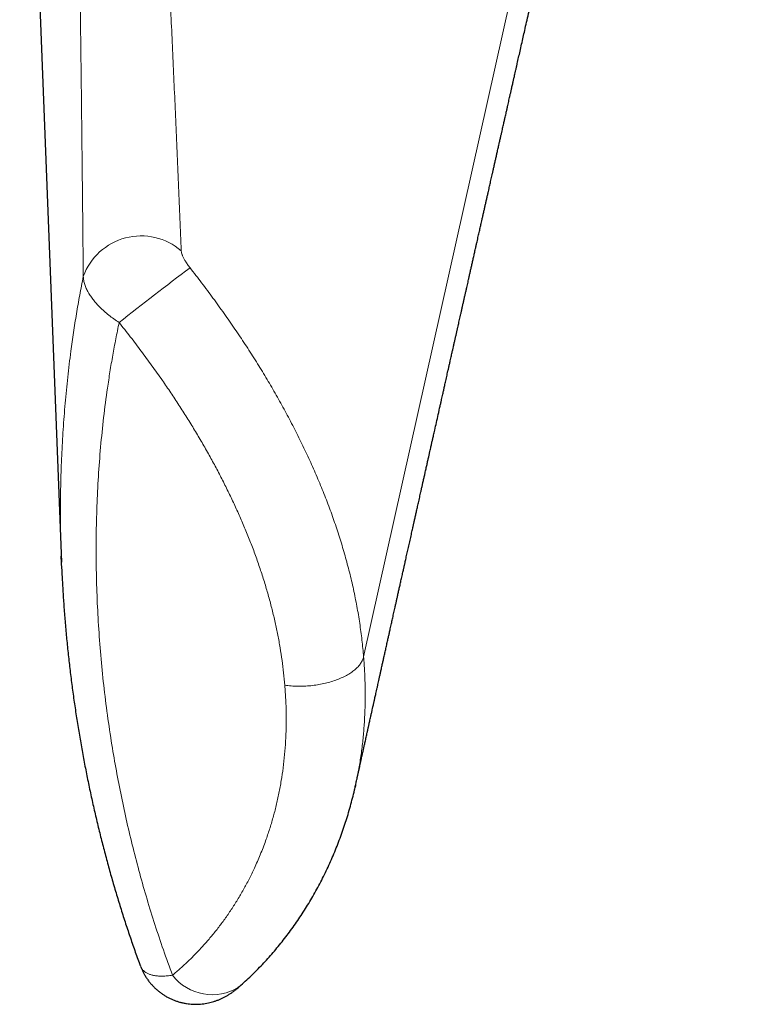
# Model space of a CAD drawing. Header units: millimetres. Extents: x 8 to 927, y 12 to 1100.
# Tile 3 of 33: x 549 to 568, y 485 to 511. Entities that reach past the tile are written whole.
import ezdxf

# ---------------------------------------------------------------- set-up
doc = ezdxf.new("R2010")
doc.units = ezdxf.units.MM

msp = doc.modelspace()

# ---------------------------------------------------------------- linework, layer by layer
at = {"color": 8, "linetype": 'Continuous', "lineweight": 0}
msp.add_line((557.76, 494.512), (567.878, 539.932), dxfattribs=at)
at = {"color": 7, "linetype": 'Continuous', "lineweight": 30}
for p, q in [((548.83, 524.958), (549.914, 496.97)), ((549.923, 496.793), (549.911, 497.129))]:
    msp.add_line(p, q, dxfattribs=at)
at = {"color": 8, "linetype": 'Continuous', "lineweight": 0}
for centre, radius, start, end in [((551.984, 503.846), 1.598, 49.3917, 160.0815), ((606.832, 433.119), 89.343, 126.84769, 128.3393), ((553.828, 487.037), 1.302, 217.6642, 302.3258)]:
    msp.add_arc(centre, radius, start, end, dxfattribs=at)
for points, knots in [([(551.54, 538.283), (551.591, 536.962), (551.668, 534.981), (551.777, 532.329), (551.862, 530.32), (551.951, 528.29), (552.043, 526.237), (552.138, 524.177), (552.235, 522.109), (552.334, 520.031), (552.427, 518.116), (552.511, 516.365), (552.587, 514.78), (552.663, 513.188), (552.739, 511.585), (552.813, 509.973), (552.886, 508.348), (552.956, 506.713), (553.001, 505.61), (553.024, 505.059)], [0, 0, 0, 0, 0.122737, 0.184106, 0.245475, 0.308315, 0.371155, 0.433995, 0.496839, 0.559683, 0.622527, 0.669704, 0.716881, 0.764059, 0.811236, 0.858427, 0.905618, 0.95281, 1, 1, 1, 1]), ([(550.481, 504.391), (550.476, 504.93), (550.466, 506.009), (550.449, 507.612), (550.431, 509.205), (550.409, 510.965), (550.385, 512.891), (550.357, 514.98), (550.327, 517.059), (550.297, 519.129), (550.266, 521.192), (550.229, 523.59), (550.185, 526.323), (550.132, 529.635), (550.074, 533.185), (550.033, 535.709), (550.013, 536.971)], [0, 0, 0, 0, 0.047689, 0.095379, 0.143069, 0.190759, 0.254359, 0.317959, 0.381559, 0.445138, 0.508717, 0.572295, 0.667666, 0.763037, 0.881518, 1, 1, 1, 1]), ([(553.024, 505.059), (553.024, 505.056), (553.025, 505.038), (553.032, 505.002), (553.045, 504.961), (553.064, 504.914), (553.09, 504.86), (553.134, 504.783), (553.188, 504.7), (553.232, 504.643), (553.254, 504.614)], [0, 0, 0, 0, 0.0311339, 0.1548925, 0.2787491, 0.3254471, 0.4756492, 0.6260222, 0.8129154, 1, 1, 1, 1]), ([(553.254, 504.614), (553.355, 504.484), (553.556, 504.225), (553.85, 503.829), (554.138, 503.43), (554.417, 503.029), (554.686, 502.627), (554.944, 502.225), (555.194, 501.82), (555.434, 501.411), (555.668, 500.996), (555.893, 500.576), (556.109, 500.149), (556.314, 499.72), (556.507, 499.289), (556.688, 498.858), (556.856, 498.428), (557.01, 497.998), (557.152, 497.567), (557.28, 497.137), (557.396, 496.702), (557.499, 496.264), (557.587, 495.823), (557.661, 495.384), (557.719, 494.946), (557.748, 494.657), (557.76, 494.512), (557.76, 494.512)], [0, 0, 0, 0, 0.041729, 0.083458, 0.125333, 0.167209, 0.208027, 0.248874, 0.289728, 0.330573, 0.371391, 0.413191, 0.455023, 0.496865, 0.538695, 0.580494, 0.62182, 0.663179, 0.70455, 0.745908, 0.787232, 0.829759, 0.872324, 0.914902, 0.957468, 0.999995, 1, 1, 1, 1]), ([(549.911, 497.129), (549.906, 497.24), (549.892, 497.617), (549.886, 498.26), (549.894, 499.018), (549.919, 499.737), (549.956, 500.418), (550.008, 501.097), (550.074, 501.774), (550.148, 502.388), (550.226, 502.937), (550.302, 503.423), (550.386, 503.907), (550.45, 504.229), (550.481, 504.391)], [0, 0, 0, 0, 0.045521, 0.154311, 0.263078, 0.356435, 0.449816, 0.543204, 0.636582, 0.729937, 0.797425, 0.864912, 0.932456, 1, 1, 1, 1]), ([(551.411, 503.195), (551.365, 503.226), (551.273, 503.287), (551.143, 503.385), (551.021, 503.488), (550.914, 503.589), (550.822, 503.686), (550.743, 503.78), (550.673, 503.875), (550.61, 503.974), (550.557, 504.077), (550.516, 504.184), (550.488, 504.289), (550.484, 504.357), (550.481, 504.391)], [0, 0, 0, 0, 0.08454, 0.16908, 0.256211, 0.343341, 0.417829, 0.492317, 0.56862, 0.644923, 0.73217, 0.819417, 0.909709, 1, 1, 1, 1]), ([(551.411, 503.195), (551.382, 503.053), (551.324, 502.77), (551.245, 502.344), (551.173, 501.916), (551.091, 501.377), (551.007, 500.726), (550.928, 499.961), (550.87, 499.193), (550.832, 498.423), (550.813, 497.651), (550.814, 496.878), (550.834, 496.103), (550.874, 495.328), (550.932, 494.552), (551.009, 493.775), (551.106, 492.999), (551.216, 492.258), (551.337, 491.553), (551.467, 490.883), (551.612, 490.214), (551.771, 489.547), (551.945, 488.881), (552.134, 488.218), (552.339, 487.556), (552.558, 486.897), (552.718, 486.46), (552.798, 486.242)], [0, 0, 0, 0, 0.025592, 0.051185, 0.076797, 0.102409, 0.147735, 0.193074, 0.238413, 0.283741, 0.329062, 0.374394, 0.419726, 0.465047, 0.510367, 0.555698, 0.601028, 0.646348, 0.685598, 0.724859, 0.764123, 0.803383, 0.842633, 0.881941, 0.921249, 0.960624, 1, 1, 1, 1]), ([(555.713, 493.773), (555.704, 493.88), (555.684, 494.095), (555.643, 494.419), (555.593, 494.746), (555.534, 495.074), (555.465, 495.405), (555.385, 495.739), (555.296, 496.076), (555.197, 496.417), (555.088, 496.758), (554.969, 497.1), (554.842, 497.442), (554.707, 497.78), (554.565, 498.113), (554.417, 498.441), (554.262, 498.769), (554.099, 499.096), (553.929, 499.422), (553.751, 499.749), (553.565, 500.076), (553.372, 500.402), (553.172, 500.727), (552.966, 501.05), (552.753, 501.372), (552.52, 501.713), (552.265, 502.073), (551.987, 502.451), (551.703, 502.826), (551.508, 503.072), (551.411, 503.195)], [0, 0, 0, 0, 0.033819, 0.067646, 0.101465, 0.13555, 0.169642, 0.203727, 0.238638, 0.273558, 0.308469, 0.343657, 0.378852, 0.41404, 0.448087, 0.482141, 0.516189, 0.550461, 0.584739, 0.619011, 0.653952, 0.688898, 0.723839, 0.758995, 0.794157, 0.829313, 0.871888, 0.91456, 0.957232, 1, 1, 1, 1]), ([(557.76, 494.512), (557.76, 494.512), (557.77, 494.384), (557.787, 494.129), (557.801, 493.749), (557.802, 493.371), (557.791, 492.995), (557.768, 492.623), (557.732, 492.251), (557.683, 491.882), (557.624, 491.521), (557.574, 491.288), (557.55, 491.174)], [0, 0, 0, 0, 0.000015, 0.110208, 0.220426, 0.330619, 0.441762, 0.552931, 0.664074, 0.778206, 0.892365, 1, 1, 1, 1]), ([(552.798, 486.242), (552.868, 486.301), (553.009, 486.421), (553.214, 486.612), (553.413, 486.81), (553.607, 487.018), (553.795, 487.235), (553.978, 487.462), (554.154, 487.699), (554.324, 487.945), (554.487, 488.201), (554.641, 488.465), (554.787, 488.738), (554.934, 489.04), (555.079, 489.371), (555.21, 489.71), (555.319, 490.033), (555.411, 490.338), (555.492, 490.65), (555.562, 490.969), (555.622, 491.294), (555.672, 491.628), (555.71, 491.97), (555.736, 492.32), (555.75, 492.676), (555.751, 493.037), (555.74, 493.403), (555.722, 493.65), (555.713, 493.773)], [0, 0, 0, 0, 0.036854, 0.073715, 0.110569, 0.147649, 0.184735, 0.221814, 0.259642, 0.297477, 0.335304, 0.37341, 0.411523, 0.449629, 0.496048, 0.542529, 0.579767, 0.617013, 0.65425, 0.691811, 0.729381, 0.766941, 0.805583, 0.844235, 0.882876, 0.921914, 0.960962, 1, 1, 1, 1]), ([(551.959, 486.494), (551.963, 486.482), (551.974, 486.449), (552.006, 486.401), (552.052, 486.352), (552.108, 486.311), (552.171, 486.277), (552.245, 486.251), (552.331, 486.231), (552.429, 486.219), (552.542, 486.217), (552.664, 486.223), (552.753, 486.235), (552.798, 486.242)], [0, 0, 0, 0, 0.047778, 0.142951, 0.2388, 0.326217, 0.414151, 0.503693, 0.593783, 0.693412, 0.793785, 0.896492, 1, 1, 1, 1])]:
    msp.add_open_spline(points, degree=3, knots=knots, dxfattribs=at)
at = {"color": 7, "linetype": 'Continuous', "lineweight": 30}
for points, knots in [([(557.551, 491.174), (557.553, 491.184), (557.559, 491.215), (557.57, 491.264), (557.583, 491.32), (557.592, 491.363), (557.599, 491.395), (557.605, 491.419), (557.61, 491.446), (557.617, 491.477), (557.626, 491.514), (557.635, 491.557), (557.661, 491.673), (557.688, 491.795), (557.715, 491.921), (557.728, 491.978), (557.739, 492.029), (557.749, 492.072), (557.756, 492.106), (557.763, 492.137), (557.77, 492.169), (557.779, 492.208), (557.789, 492.253), (557.801, 492.306), (557.813, 492.364), (557.827, 492.425), (557.84, 492.485), (557.852, 492.539), (557.862, 492.583), (557.87, 492.617), (557.876, 492.646), (557.882, 492.675), (557.889, 492.706), (557.898, 492.745), (557.908, 492.79), (557.919, 492.842), (557.932, 492.899), (557.947, 492.968), (557.964, 493.046), (557.983, 493.129), (557.999, 493.201), (558.012, 493.261), (558.022, 493.306), (558.03, 493.341), (558.036, 493.369), (558.042, 493.394), (558.048, 493.422), (558.056, 493.459), (558.067, 493.506), (558.08, 493.566), (558.095, 493.633), (558.112, 493.709), (558.129, 493.786), (558.146, 493.863), (558.163, 493.939), (558.181, 494.021), (558.2, 494.107), (558.218, 494.186), (558.233, 494.254), (558.245, 494.309), (558.256, 494.36), (558.267, 494.409), (558.278, 494.457), (558.293, 494.526), (558.314, 494.618), (558.335, 494.713), (558.352, 494.792), (558.366, 494.854), (558.38, 494.914), (558.392, 494.971), (558.404, 495.022), (558.414, 495.068), (558.424, 495.112), (558.434, 495.159), (558.446, 495.214), (558.46, 495.275), (558.474, 495.339), (558.489, 495.404), (558.502, 495.465), (558.516, 495.528), (558.531, 495.594), (558.546, 495.664), (558.561, 495.731), (558.578, 495.804), (558.596, 495.885), (558.616, 495.974), (558.636, 496.067), (558.658, 496.164), (558.681, 496.268), (558.705, 496.375), (558.726, 496.469), (558.744, 496.549), (558.758, 496.613), (558.772, 496.676), (558.785, 496.734), (558.796, 496.784), (558.805, 496.823), (558.812, 496.856), (558.819, 496.887), (558.827, 496.92), (558.836, 496.962), (558.848, 497.013), (558.861, 497.075), (558.876, 497.142), (558.892, 497.212), (558.908, 497.284), (558.924, 497.355), (558.94, 497.428), (558.957, 497.501), (558.973, 497.576), (558.99, 497.652), (559.007, 497.724), (559.021, 497.79), (559.034, 497.847), (559.044, 497.893), (559.052, 497.929), (559.059, 497.961), (559.067, 497.994), (559.075, 498.032), (559.085, 498.074), (559.095, 498.121), (559.11, 498.188), (559.13, 498.278), (559.156, 498.392), (559.179, 498.495), (559.199, 498.584), (559.215, 498.657), (559.231, 498.727), (559.244, 498.787), (559.255, 498.835), (559.263, 498.873), (559.27, 498.904), (559.276, 498.93), (559.282, 498.955), (559.289, 498.985), (559.297, 499.022), (559.307, 499.067), (559.321, 499.132), (559.34, 499.213), (559.363, 499.317), (559.387, 499.424), (559.411, 499.533), (559.433, 499.632), (559.454, 499.721), (559.472, 499.803), (559.488, 499.874), (559.502, 499.936), (559.514, 499.991), (559.525, 500.04), (559.535, 500.086), (559.545, 500.129), (559.555, 500.173), (559.565, 500.22), (559.577, 500.274), (559.591, 500.334), (559.616, 500.443), (559.651, 500.602), (559.698, 500.81), (559.736, 500.98), (559.765, 501.108), (559.783, 501.19), (559.8, 501.264), (559.814, 501.33), (559.827, 501.388), (559.839, 501.438), (559.849, 501.485), (559.86, 501.535), (559.873, 501.59), (559.886, 501.651), (559.902, 501.718), (559.917, 501.789), (559.934, 501.863), (559.951, 501.94), (559.97, 502.023), (559.99, 502.111), (560.009, 502.194), (560.025, 502.267), (560.039, 502.329), (560.051, 502.385), (560.063, 502.437), (560.076, 502.496), (560.092, 502.565), (560.11, 502.647), (560.129, 502.732), (560.149, 502.819), (560.168, 502.903), (560.186, 502.985), (560.204, 503.063), (560.22, 503.137), (560.236, 503.206), (560.251, 503.275), (560.267, 503.346), (560.284, 503.422), (560.303, 503.502), (560.321, 503.585), (560.34, 503.67), (560.359, 503.755), (560.379, 503.841), (560.398, 503.928), (560.418, 504.015), (560.437, 504.097), (560.454, 504.174), (560.47, 504.244), (560.486, 504.317), (560.503, 504.395), (560.523, 504.484), (560.545, 504.578), (560.567, 504.676), (560.59, 504.779), (560.614, 504.886), (560.639, 504.998), (560.663, 505.105), (560.685, 505.202), (560.704, 505.286), (560.721, 505.363), (560.737, 505.433), (560.752, 505.5), (560.767, 505.564), (560.78, 505.625), (560.793, 505.683), (560.807, 505.741), (560.821, 505.805), (560.838, 505.88), (560.857, 505.966), (560.878, 506.06), (560.899, 506.153), (560.92, 506.245), (560.94, 506.335), (560.961, 506.426), (560.981, 506.515), (560.999, 506.596), (561.015, 506.668), (561.03, 506.732), (561.044, 506.794), (561.058, 506.857), (561.073, 506.924), (561.089, 506.996), (561.107, 507.073), (561.126, 507.157), (561.146, 507.248), (561.168, 507.343), (561.19, 507.44), (561.212, 507.538), (561.235, 507.642), (561.259, 507.748), (561.283, 507.855), (561.305, 507.954), (561.326, 508.045), (561.345, 508.129), (561.362, 508.203), (561.377, 508.27), (561.39, 508.33), (561.403, 508.385), (561.414, 508.436), (561.425, 508.483), (561.436, 508.534), (561.45, 508.593), (561.466, 508.664), (561.484, 508.745), (561.502, 508.824), (561.519, 508.899), (561.535, 508.97), (561.551, 509.044), (561.569, 509.123), (561.587, 509.204), (561.604, 509.278), (561.618, 509.341), (561.63, 509.394), (561.641, 509.44), (561.65, 509.482), (561.659, 509.52), (561.669, 509.563), (561.681, 509.617), (561.696, 509.684), (561.713, 509.758), (561.73, 509.837), (561.767, 509.998), (561.811, 510.195), (561.863, 510.423), (561.903, 510.603), (561.946, 510.793), (561.992, 510.997), (562.042, 511.218), (562.083, 511.398), (562.115, 511.539), (562.138, 511.64), (562.162, 511.75), (562.188, 511.863), (562.213, 511.973), (562.238, 512.084), (562.263, 512.195), (562.288, 512.305), (562.311, 512.406), (562.332, 512.498), (562.348, 512.573), (562.362, 512.632), (562.372, 512.677), (562.381, 512.719), (562.391, 512.76), (562.401, 512.806), (562.413, 512.859), (562.427, 512.921), (562.443, 512.989), (562.459, 513.062), (562.476, 513.138), (562.499, 513.241), (562.529, 513.371), (562.559, 513.504), (562.584, 513.614), (562.602, 513.696), (562.62, 513.774), (562.636, 513.845), (562.651, 513.909), (562.664, 513.967), (562.675, 514.018), (562.685, 514.062), (562.695, 514.104), (562.704, 514.147), (562.715, 514.195), (562.728, 514.249), (562.741, 514.31), (562.758, 514.384), (562.778, 514.473), (562.802, 514.577), (562.826, 514.686), (562.849, 514.785), (562.867, 514.867), (562.881, 514.929), (562.894, 514.985), (562.905, 515.034), (562.915, 515.077), (562.923, 515.113), (562.93, 515.145), (562.937, 515.177), (562.946, 515.217), (562.958, 515.267), (562.972, 515.328), (562.987, 515.397), (563.004, 515.472), (563.03, 515.586), (563.064, 515.736), (563.105, 515.916), (563.144, 516.092), (563.187, 516.282), (563.235, 516.492), (563.287, 516.721), (563.339, 516.95), (563.383, 517.147), (563.42, 517.309), (563.449, 517.439), (563.477, 517.561), (563.503, 517.677), (563.529, 517.789), (563.554, 517.902), (563.581, 518.022), (563.61, 518.15), (563.641, 518.285), (563.684, 518.473), (563.738, 518.715), (563.793, 518.955), (563.836, 519.145), (563.866, 519.28), (563.896, 519.41), (563.922, 519.524), (563.944, 519.623), (563.963, 519.707), (563.981, 519.787), (564.001, 519.876), (564.024, 519.978), (564.052, 520.098), (564.08, 520.224), (564.11, 520.356), (564.147, 520.52), (564.191, 520.716), (564.244, 520.946), (564.287, 521.139), (564.322, 521.294), (564.348, 521.409), (564.374, 521.522), (564.399, 521.63), (564.421, 521.727), (564.44, 521.812), (564.457, 521.887), (564.473, 521.96), (564.491, 522.036), (564.51, 522.12), (564.531, 522.213), (564.556, 522.325), (564.585, 522.454), (564.617, 522.595), (564.648, 522.731), (564.682, 522.882), (564.72, 523.047), (564.761, 523.228), (564.802, 523.411), (564.844, 523.595), (564.884, 523.774), (564.924, 523.946), (564.961, 524.113), (565, 524.283), (565.039, 524.453), (565.077, 524.621), (565.113, 524.781), (565.147, 524.93), (565.179, 525.072), (565.211, 525.212), (565.243, 525.355), (565.277, 525.504), (565.312, 525.658), (565.347, 525.815), (565.383, 525.974), (565.419, 526.132), (565.45, 526.266), (565.475, 526.377), (565.495, 526.467), (565.516, 526.56), (565.539, 526.658), (565.562, 526.763), (565.588, 526.874), (565.615, 526.995), (565.645, 527.125), (565.675, 527.259), (565.704, 527.389), (565.733, 527.513), (565.76, 527.632), (565.785, 527.746), (565.81, 527.854), (565.835, 527.965), (565.861, 528.077), (565.886, 528.191), (565.91, 528.296), (565.933, 528.396), (565.956, 528.497), (565.979, 528.601), (566.003, 528.705), (566.025, 528.803), (566.043, 528.88), (566.056, 528.939), (566.066, 528.983), (566.077, 529.032), (566.09, 529.086), (566.104, 529.148), (566.12, 529.218), (566.137, 529.297), (566.157, 529.383), (566.178, 529.477), (566.201, 529.575), (566.223, 529.675), (566.249, 529.79), (566.279, 529.92), (566.311, 530.063), (566.341, 530.196), (566.369, 530.32), (566.395, 530.433), (566.42, 530.54), (566.442, 530.64), (566.463, 530.731), (566.481, 530.811), (566.496, 530.878), (566.51, 530.937), (566.522, 530.993), (566.536, 531.052), (566.55, 531.117), (566.567, 531.188), (566.585, 531.268), (566.605, 531.358), (566.628, 531.458), (566.652, 531.565), (566.678, 531.68), (566.764, 532.06), (566.849, 532.434), (566.933, 532.802), (566.956, 532.902), (566.979, 533.003), (567.001, 533.102), (567.023, 533.198), (567.043, 533.288), (567.062, 533.37), (567.079, 533.444), (567.094, 533.511), (567.107, 533.57), (567.118, 533.618), (567.128, 533.659), (567.137, 533.699), (567.148, 533.748), (567.16, 533.804), (567.175, 533.869), (567.193, 533.946), (567.213, 534.035), (567.236, 534.137), (567.262, 534.25), (567.29, 534.373), (567.32, 534.506), (567.352, 534.647), (567.385, 534.795), (567.421, 534.95), (567.445, 535.056), (567.457, 535.111), (567.457, 535.112)], [0, 0, 0, 0, 0.000636, 0.002026, 0.003259, 0.004334, 0.004877, 0.005368, 0.005918, 0.006607, 0.007436, 0.008404, 0.009435, 0.015068, 0.016484, 0.017767, 0.01888, 0.019823, 0.020595, 0.021159, 0.021868, 0.02273, 0.023745, 0.024854, 0.026227, 0.027583, 0.028922, 0.030221, 0.031113, 0.031872, 0.032498, 0.033038, 0.033742, 0.034596, 0.035599, 0.036751, 0.038051, 0.039374, 0.04135, 0.0432, 0.044924, 0.04615, 0.047168, 0.04794, 0.048473, 0.049, 0.049618, 0.050325, 0.051468, 0.052789, 0.054287, 0.055963, 0.057823, 0.059412, 0.061114, 0.062929, 0.064857, 0.066844, 0.068203, 0.069413, 0.07051, 0.071593, 0.072667, 0.073732, 0.076218, 0.078781, 0.08013, 0.081507, 0.082891, 0.084163, 0.085306, 0.086319, 0.087231, 0.088267, 0.089473, 0.090849, 0.092357, 0.093806, 0.09517, 0.096448, 0.098065, 0.099589, 0.101094, 0.102579, 0.104511, 0.106496, 0.108548, 0.110734, 0.11306, 0.115504, 0.117924, 0.119391, 0.120838, 0.122267, 0.123606, 0.124776, 0.125578, 0.126277, 0.126935, 0.127683, 0.128525, 0.129749, 0.131129, 0.132664, 0.134257, 0.135859, 0.137469, 0.139087, 0.140713, 0.142426, 0.144148, 0.145823, 0.147302, 0.148575, 0.149643, 0.150395, 0.151047, 0.151786, 0.15263, 0.153578, 0.154631, 0.155789, 0.158119, 0.160684, 0.163483, 0.165077, 0.166737, 0.168385, 0.169821, 0.170793, 0.171629, 0.172327, 0.17289, 0.173394, 0.174065, 0.174901, 0.175904, 0.177057, 0.179295, 0.181413, 0.184084, 0.186534, 0.188762, 0.190767, 0.19259, 0.194271, 0.195597, 0.196818, 0.197937, 0.198951, 0.199924, 0.200838, 0.201903, 0.203117, 0.204483, 0.205979, 0.210552, 0.215244, 0.220053, 0.222082, 0.223933, 0.225603, 0.227091, 0.228397, 0.229521, 0.230487, 0.231622, 0.232894, 0.234304, 0.235857, 0.237602, 0.239192, 0.24092, 0.242788, 0.244795, 0.246828, 0.248307, 0.24968, 0.250947, 0.252108, 0.253205, 0.254933, 0.256786, 0.258763, 0.260743, 0.262661, 0.264518, 0.266304, 0.267979, 0.269536, 0.271014, 0.272618, 0.274378, 0.276181, 0.278099, 0.280024, 0.281943, 0.283857, 0.28588, 0.287885, 0.289767, 0.291501, 0.293086, 0.294561, 0.296417, 0.298436, 0.300587, 0.302823, 0.305145, 0.307566, 0.310114, 0.312792, 0.314861, 0.316763, 0.318498, 0.320065, 0.32159, 0.323037, 0.324419, 0.325736, 0.327005, 0.328371, 0.330148, 0.332107, 0.334237, 0.336523, 0.338464, 0.340506, 0.342646, 0.3447, 0.346553, 0.348179, 0.349611, 0.350976, 0.352403, 0.353919, 0.355523, 0.357282, 0.3592, 0.361277, 0.363465, 0.365693, 0.367924, 0.370158, 0.372768, 0.375204, 0.37746, 0.379536, 0.381433, 0.383165, 0.384627, 0.385987, 0.387245, 0.3884, 0.389453, 0.390479, 0.391881, 0.393502, 0.395343, 0.397405, 0.398904, 0.400502, 0.4022, 0.403997, 0.405893, 0.407739, 0.409051, 0.410241, 0.41131, 0.412258, 0.413084, 0.413887, 0.415249, 0.416772, 0.418458, 0.420301, 0.422181, 0.429476, 0.433729, 0.437831, 0.441774, 0.446746, 0.451792, 0.456956, 0.459076, 0.461401, 0.463937, 0.466586, 0.469113, 0.471507, 0.474206, 0.476714, 0.479029, 0.481134, 0.483025, 0.484148, 0.485179, 0.486119, 0.486999, 0.488032, 0.489258, 0.490658, 0.492245, 0.493945, 0.495675, 0.497436, 0.500982, 0.504646, 0.50656, 0.50848, 0.510267, 0.511898, 0.513372, 0.51469, 0.515851, 0.516856, 0.517731, 0.518697, 0.519803, 0.521048, 0.522433, 0.523947, 0.526164, 0.528529, 0.531043, 0.533705, 0.535262, 0.536691, 0.53797, 0.539099, 0.540077, 0.540892, 0.541573, 0.542281, 0.543065, 0.544319, 0.545729, 0.547297, 0.549021, 0.550898, 0.55514, 0.559268, 0.563283, 0.567216, 0.572351, 0.577665, 0.58298, 0.588076, 0.591168, 0.594146, 0.596959, 0.599605, 0.602092, 0.604651, 0.607394, 0.610319, 0.613428, 0.616695, 0.623279, 0.630057, 0.633195, 0.636348, 0.639337, 0.642129, 0.644184, 0.646118, 0.64793, 0.649655, 0.652236, 0.654983, 0.657896, 0.660933, 0.664001, 0.669178, 0.674444, 0.679853, 0.682456, 0.685092, 0.687746, 0.690244, 0.692537, 0.694407, 0.696114, 0.697697, 0.699398, 0.701354, 0.703489, 0.705802, 0.709102, 0.712336, 0.715472, 0.718509, 0.722685, 0.726834, 0.731022, 0.73525, 0.739535, 0.743292, 0.747124, 0.751029, 0.755001, 0.758884, 0.762608, 0.765974, 0.769199, 0.772361, 0.775642, 0.779052, 0.782589, 0.786242, 0.789897, 0.79353, 0.797139, 0.799155, 0.801172, 0.803299, 0.805566, 0.807973, 0.810521, 0.813208, 0.816356, 0.819463, 0.822445, 0.825304, 0.828038, 0.830649, 0.833135, 0.835497, 0.838291, 0.840888, 0.843294, 0.845572, 0.847744, 0.85031, 0.85271, 0.854944, 0.857012, 0.858029, 0.859008, 0.860098, 0.861354, 0.862778, 0.864368, 0.866183, 0.868175, 0.870345, 0.872661, 0.874954, 0.877195, 0.880614, 0.883907, 0.887074, 0.889795, 0.892415, 0.894906, 0.8972, 0.899296, 0.901194, 0.902662, 0.903984, 0.905213, 0.906561, 0.908053, 0.909688, 0.911467, 0.913589, 0.915884, 0.918352, 0.920994, 0.923807, 0.944535, 0.94685, 0.949164, 0.951475, 0.953784, 0.956025, 0.958091, 0.959982, 0.961689, 0.963222, 0.964582, 0.965769, 0.966515, 0.967433, 0.968543, 0.969844, 0.971337, 0.97302, 0.975133, 0.977487, 0.98008, 0.982913, 0.985986, 0.9893, 0.992644, 0.996201, 0.999972, 1, 1, 1, 1]), ([(549.921, 496.79), (549.927, 496.661), (549.94, 496.396), (549.965, 495.995), (549.994, 495.588), (550.029, 495.179), (550.068, 494.77), (550.113, 494.359), (550.162, 493.95), (550.216, 493.541), (550.274, 493.134), (550.337, 492.729), (550.405, 492.326), (550.477, 491.924), (550.554, 491.524), (550.635, 491.125), (550.721, 490.728), (550.811, 490.332), (550.907, 489.937), (551.006, 489.544), (551.11, 489.153), (551.218, 488.765), (551.33, 488.382), (551.446, 488.002), (551.565, 487.627), (551.688, 487.256), (551.815, 486.889), (551.905, 486.635), (551.954, 486.503), (551.957, 486.493)], [0, 0, 0, 0, 0.037322, 0.076461, 0.115684, 0.154996, 0.194407, 0.233925, 0.273446, 0.312799, 0.352006, 0.391076, 0.43002, 0.468845, 0.507563, 0.546181, 0.58471, 0.623157, 0.661531, 0.699842, 0.73807, 0.776044, 0.81363, 0.850884, 0.887819, 0.924452, 0.960795, 0.996862, 1, 1, 1, 1]), ([(554.524, 485.938), (554.54, 485.952), (554.608, 486.011), (554.726, 486.12), (554.877, 486.263), (555.024, 486.41), (555.167, 486.56), (555.307, 486.713), (555.444, 486.87), (555.577, 487.031), (555.708, 487.195), (555.834, 487.362), (555.958, 487.532), (556.078, 487.705), (556.194, 487.882), (556.307, 488.062), (556.416, 488.244), (556.521, 488.429), (556.623, 488.618), (556.72, 488.809), (556.814, 489.002), (556.903, 489.198), (556.989, 489.396), (557.071, 489.597), (557.149, 489.801), (557.222, 490.006), (557.291, 490.212), (557.355, 490.42), (557.416, 490.629), (557.472, 490.84), (557.517, 491.023), (557.542, 491.136), (557.551, 491.178)], [0, 0, 0, 0, 0.011103, 0.046698, 0.082189, 0.117502, 0.152571, 0.187306, 0.22242, 0.257381, 0.292281, 0.327135, 0.361955, 0.396754, 0.431546, 0.466254, 0.500911, 0.535535, 0.570139, 0.604739, 0.639358, 0.673472, 0.708021, 0.74253, 0.776943, 0.81121, 0.845285, 0.879102, 0.912979, 0.946824, 0.980577, 1, 1, 1, 1]), ([(557.55, 491.174), (557.549, 491.168), (557.546, 491.152), (557.542, 491.138), (557.54, 491.13)], [0, 0, 0, 0, 0.4553937, 1, 1, 1, 1]), ([(551.959, 486.493), (551.959, 486.493), (551.961, 486.487), (551.964, 486.481), (551.966, 486.475)], [0, 0, 0, 0, 0.062426, 1, 1, 1, 1]), ([(551.973, 486.459), (551.978, 486.445), (551.993, 486.405), (552.023, 486.342), (552.062, 486.267), (552.107, 486.192), (552.158, 486.118), (552.213, 486.047), (552.271, 485.98), (552.333, 485.917), (552.398, 485.858), (552.465, 485.803), (552.535, 485.752), (552.608, 485.705), (552.683, 485.663), (552.759, 485.625), (552.837, 485.592), (552.917, 485.563), (552.997, 485.539), (553.078, 485.52), (553.16, 485.505), (553.242, 485.494), (553.325, 485.488), (553.407, 485.486), (553.488, 485.488), (553.569, 485.495), (553.649, 485.506), (553.727, 485.521), (553.8, 485.538), (553.872, 485.559), (553.943, 485.583), (554.015, 485.612), (554.086, 485.643), (554.155, 485.678), (554.222, 485.716), (554.287, 485.756), (554.352, 485.8), (554.416, 485.847), (554.473, 485.893), (554.509, 485.924), (554.523, 485.937)], [0, 0, 0, 0, 0.0148066, 0.0411397, 0.0674596, 0.0966199, 0.1256421, 0.1544554, 0.1830701, 0.2114969, 0.2397454, 0.2678242, 0.2957408, 0.323502, 0.3511133, 0.3785795, 0.4059055, 0.4330957, 0.460154, 0.4870844, 0.5138905, 0.5405763, 0.5671457, 0.5936033, 0.6199543, 0.6462049, 0.6723627, 0.6984376, 0.7231998, 0.7455013, 0.7711701, 0.7966034, 0.8219936, 0.8473824, 0.8728533, 0.8985419, 0.9246619, 0.951536, 0.9796288, 1, 1, 1, 1])]:
    msp.add_open_spline(points, degree=3, knots=knots, dxfattribs=at)
at = {"color": 8, "linetype": 'Continuous', "lineweight": 0}
msp.add_open_spline([(557.76, 494.512), (557.752, 494.483), (557.735, 494.425), (557.685, 494.339), (557.618, 494.254), (557.533, 494.173), (557.431, 494.097), (557.314, 494.026), (557.183, 493.961), (557.04, 493.904), (556.887, 493.855), (556.726, 493.814), (556.559, 493.782), (556.388, 493.76), (556.216, 493.748), (556.044, 493.746), (555.875, 493.753), (555.767, 493.766), (555.713, 493.773)], degree=3, dxfattribs=at)

doc.saveas('drawing.dxf')
